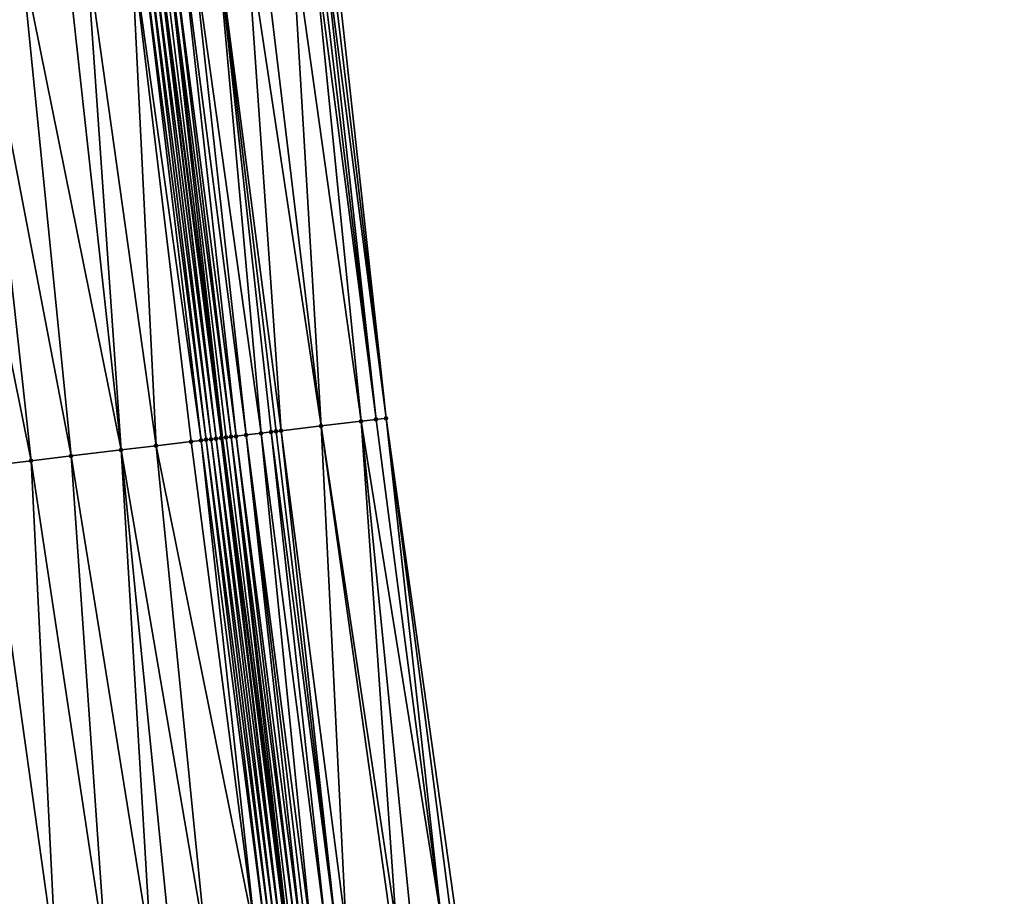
# Model space of a CAD drawing. Header units: feet. Extents: x 2004186 to 2014793, y 836912 to 864902.
# Tile 91 of 256: x 2010595 to 2010634, y 839717 to 839752. Entities that reach past the tile are written whole.
import ezdxf

# ---------------------------------------------------------------- set-up
doc = ezdxf.new("R2010")
doc.units = ezdxf.units.FT
doc.header["$LTSCALE"] = 100
doc.header["$MEASUREMENT"] = 0
for name, color, linetype, lineweight in [('EP_Travel Lane', 5, 'Continuous', 40), ('Road Shots', 4, 'Continuous', 200), ('Road X-Section', 30, 'Continuous', 13)]:
    doc.layers.add(name, color=color, linetype=linetype, lineweight=lineweight)
doc.layers.add('I-77 SB_MM21-27-Surface-Border', color=7, linetype='Continuous')
doc.layers.add('I-77 SB_MM21-27-Surface-TIN', color=7, linetype='Continuous')

msp = doc.modelspace()

# ---------------------------------------------------------------- linework, layer by layer
at = {"layer": 'EP_Travel Lane'}
msp.add_polyline3d([(2010628.338570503, 839557.3465484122, 325.0835515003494), (2010625.365234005, 839577.1237158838, 325.0686312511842), (2010622.468640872, 839596.9119660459, 325.0280780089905), (2010619.649685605, 839616.7130612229, 325.0634671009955), (2010616.830985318, 839636.5123653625, 325.0828093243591), (2010614.012108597, 839656.3129088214, 325.0882472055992), (2010611.193216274, 839676.1135739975, 325.1558233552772), (2010608.481746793, 839695.9290132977, 325.2415413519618), (2010605.917591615, 839715.4675350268, 325.3537476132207), (2010603.315490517, 839735.2951996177, 325.4537320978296), (2010600.713010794, 839755.1257492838, 325.5540446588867), (2010598.11043391, 839774.9571754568, 325.6910213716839), (2010595.595319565, 839794.797996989, 325.8295417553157), (2010593.168818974, 839814.6496749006, 325.9888969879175), (2010590.742297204, 839834.5015260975, 326.1191055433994), (2010588.315843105, 839854.352823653, 326.2822772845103), (2010585.889405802, 839874.2041773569, 326.4534980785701), (2010583.562419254, 839894.0667290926, 326.671785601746)], dxfattribs=at)
at = {"layer": 'I-77 SB_MM21-27-Surface-Border', "color": 3, "linetype": 'ByBlock', "lineweight": -2}
msp.add_polyline3d([(2010592.54919734, 839875.0055921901, 326.1664416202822), (2010594.334517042, 839855.0765520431, 326.0246045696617), (2010597.311174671, 839835.2914392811, 325.8514005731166), (2010600.08935015, 839815.4817200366, 325.682468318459), (2010602.668939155, 839795.6482643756, 325.5183284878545), (2010605.248424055, 839775.8156769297, 325.3784302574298), (2010607.629678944, 839755.9563802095, 325.2565248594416), (2010609.812046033, 839736.0758600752, 325.178446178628), (2010612.592747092, 839716.2711435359, 325.0673909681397), (2010615.366815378, 839696.9336505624, 324.955856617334), (2010618.249892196, 839677.143060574, 324.8396537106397), (2010621.133200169, 839657.3508838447, 324.7641798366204), (2010623.818554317, 839637.5301699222, 324.7675687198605), (2010626.305560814, 839617.6836221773, 324.7617894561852), (2010628.99106029, 839597.8619106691, 324.7425050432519), (2010631.676201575, 839578.0426579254, 324.7779031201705), (2010634.361235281, 839558.2241436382, 324.8098900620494)], dxfattribs=at)
at = {"layer": 'I-77 SB_MM21-27-Surface-TIN', "color": 128, "linetype": 'ByBlock', "lineweight": -2}
for points in [[(2010606.835387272, 839755.8609822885, 325.2931311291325), (2010606.04109487, 839755.7655904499, 325.3283019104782), (2010608.819192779, 839735.9565181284, 325.2263178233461)], [(2010607.033959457, 839755.8848378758, 325.2825383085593), (2010606.835387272, 839755.8609822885, 325.2931311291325), (2010609.41490351, 839736.0281334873, 325.1959034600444)], [(2010606.835387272, 839755.8609822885, 325.2931311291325), (2010608.819192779, 839735.9565181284, 325.2263178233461), (2010609.41490351, 839736.0281334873, 325.1959034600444)], [(2010607.232535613, 839755.9086603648, 325.2797567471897), (2010607.033959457, 839755.8848378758, 325.2825383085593), (2010609.41490351, 839736.0281334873, 325.1959034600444)], [(2010607.43110921, 839755.932504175, 325.271943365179), (2010607.232535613, 839755.9086603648, 325.2797567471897), (2010609.812046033, 839736.0758600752, 325.178446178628)], [(2010607.232535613, 839755.9086603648, 325.2797567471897), (2010609.41490351, 839736.0281334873, 325.1959034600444), (2010609.812046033, 839736.0758600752, 325.178446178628)], [(2010607.629678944, 839755.9563802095, 325.2565248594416), (2010607.43110921, 839755.932504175, 325.271943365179), (2010609.812046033, 839736.0758600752, 325.178446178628)], [(2010604.253935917, 839755.5509675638, 325.4053709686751), (2010603.06249938, 839755.4078625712, 325.4621946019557), (2010605.642059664, 839735.5746464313, 325.3757673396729)], [(2010604.84965452, 839755.6225172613, 325.3776196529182), (2010604.253935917, 839755.5509675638, 325.4053709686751), (2010607.230623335, 839735.7656063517, 325.2970473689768)], [(2010604.253935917, 839755.5509675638, 325.4053709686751), (2010605.642059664, 839735.5746464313, 325.3757673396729), (2010607.230623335, 839735.7656063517, 325.2970473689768)], [(2010606.04109487, 839755.7655904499, 325.3283019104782), (2010604.84965452, 839755.6225172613, 325.3776196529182), (2010607.230623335, 839735.7656063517, 325.2970473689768)], [(2010606.04109487, 839755.7655904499, 325.3283019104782), (2010607.230623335, 839735.7656063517, 325.2970473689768), (2010608.819192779, 839735.9565181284, 325.2263178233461)], [(2010600.083888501, 839755.0502630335, 325.5657982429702), (2010599.686739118, 839755.0025936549, 325.5771199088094), (2010602.464894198, 839735.1930445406, 325.480437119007)], [(2010600.282462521, 839755.0741033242, 325.5588154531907), (2010600.083888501, 839755.0502630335, 325.5657982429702), (2010602.663465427, 839735.2169081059, 325.4716634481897)], [(2010600.083888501, 839755.0502630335, 325.5657982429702), (2010602.464894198, 839735.1930445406, 325.480437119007), (2010602.663465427, 839735.2169081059, 325.4716634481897)], [(2010600.481037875, 839755.0979324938, 325.5544573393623), (2010600.282462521, 839755.0741033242, 325.5588154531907), (2010602.862035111, 839735.240784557, 325.4607511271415)], [(2010600.282462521, 839755.0741033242, 325.5588154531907), (2010602.663465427, 839735.2169081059, 325.4716634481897), (2010602.862035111, 839735.240784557, 325.4607511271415)], [(2010600.679615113, 839755.1217459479, 325.5538080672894), (2010600.481037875, 839755.0979324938, 325.5544573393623), (2010603.060603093, 839735.264675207, 325.4474821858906)], [(2010600.481037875, 839755.0979324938, 325.5544573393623), (2010602.862035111, 839735.240784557, 325.4607511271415), (2010603.060603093, 839735.264675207, 325.4474821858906)], [(2010600.679615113, 839755.1217459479, 325.5538080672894), (2010603.060603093, 839735.264675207, 325.4474821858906), (2010600.713010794, 839755.1257492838, 325.5540446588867)], [(2010600.878193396, 839755.14555069, 325.5552148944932), (2010600.713010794, 839755.1257492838, 325.5540446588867), (2010603.315490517, 839735.2951996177, 325.4537320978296)], [(2010603.259183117, 839735.288465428, 325.4508814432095), (2010603.315490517, 839735.2951996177, 325.4537320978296), (2010600.713010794, 839755.1257492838, 325.5540446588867)], [(2010603.259183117, 839735.288465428, 325.4508814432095), (2010600.713010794, 839755.1257492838, 325.5540446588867), (2010603.060603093, 839735.264675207, 325.4474821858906)], [(2010601.076770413, 839755.1693659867, 325.5541308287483), (2010600.878193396, 839755.14555069, 325.5552148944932), (2010603.315490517, 839735.2951996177, 325.4537320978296)], [(2010601.275343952, 839755.1932102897, 325.5462010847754), (2010601.076770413, 839755.1693659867, 325.5541308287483), (2010603.656344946, 839735.3360310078, 325.4601466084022)], [(2010601.076770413, 839755.1693659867, 325.5541308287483), (2010603.315490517, 839735.2951996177, 325.4537320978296), (2010603.457767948, 839735.3122155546, 325.4609351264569)], [(2010601.076770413, 839755.1693659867, 325.5541308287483), (2010603.457767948, 839735.3122155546, 325.4609351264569), (2010603.656344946, 839735.3360310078, 325.4601466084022)], [(2010601.672486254, 839755.2409387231, 325.5209422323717), (2010601.275343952, 839755.1932102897, 325.5462010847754), (2010603.854917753, 839735.3598814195, 325.4535560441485)], [(2010601.275343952, 839755.1932102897, 325.5462010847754), (2010603.656344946, 839735.3360310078, 325.4601466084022), (2010603.854917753, 839735.3598814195, 325.4535560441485)], [(2010602.069631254, 839755.2886446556, 325.5009936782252), (2010601.672486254, 839755.2409387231, 325.5209422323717), (2010604.252054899, 839735.4076528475, 325.4286566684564)], [(2010601.672486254, 839755.2409387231, 325.5209422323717), (2010603.854917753, 839735.3598814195, 325.4535560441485), (2010604.252054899, 839735.4076528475, 325.4286566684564)], [(2010603.06249938, 839755.4078625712, 325.4621946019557), (2010602.069631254, 839755.2886446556, 325.5009936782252), (2010604.847767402, 839735.4792534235, 325.400695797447)], [(2010602.069631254, 839755.2886446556, 325.5009936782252), (2010604.252054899, 839735.4076528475, 325.4286566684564), (2010604.847767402, 839735.4792534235, 325.400695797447)], [(2010603.06249938, 839755.4078625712, 325.4621946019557), (2010605.443486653, 839735.550797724, 325.3820749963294), (2010605.642059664, 839735.5746464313, 325.3757673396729)], [(2010603.06249938, 839755.4078625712, 325.4621946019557), (2010605.244910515, 839735.526975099, 325.3840538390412), (2010605.443486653, 839735.550797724, 325.3820749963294)], [(2010603.06249938, 839755.4078625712, 325.4621946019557), (2010604.847767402, 839735.4792534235, 325.400695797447), (2010605.244910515, 839735.526975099, 325.3840538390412)], [(2010597.105249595, 839754.692897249, 325.6142351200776), (2010595.318068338, 839754.47846037, 325.6474056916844), (2010599.287692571, 839734.8117442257, 325.5350545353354)], [(2010597.899553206, 839754.788195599, 325.6011280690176), (2010597.105249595, 839754.692897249, 325.6142351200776), (2010599.287692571, 839734.8117442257, 325.5350545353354)], [(2010599.686739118, 839755.0025936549, 325.5771199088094), (2010597.899553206, 839754.788195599, 325.6011280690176), (2010600.677717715, 839734.9785678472, 325.5103737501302)], [(2010597.899553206, 839754.788195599, 325.6011280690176), (2010599.287692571, 839734.8117442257, 325.5350545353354), (2010600.677717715, 839734.9785678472, 325.5103737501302)], [(2010599.686739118, 839755.0025936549, 325.5771199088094), (2010602.067746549, 839735.1453606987, 325.4907998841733), (2010602.464894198, 839735.1930445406, 325.480437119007)], [(2010599.686739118, 839755.0025936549, 325.5771199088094), (2010600.677717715, 839734.9785678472, 325.5103737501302), (2010602.067746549, 839735.1453606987, 325.4907998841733)], [(2010593.530883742, 839754.2640513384, 325.6740041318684), (2010591.743696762, 839754.0496621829, 325.6959117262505), (2010595.71333153, 839734.382858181, 325.5837510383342)], [(2010595.318068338, 839754.47846037, 325.6474056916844), (2010593.530883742, 839754.2640513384, 325.6740041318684), (2010597.301939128, 839734.5734517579, 325.5658329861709)], [(2010593.530883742, 839754.2640513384, 325.6740041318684), (2010595.71333153, 839734.382858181, 325.5837510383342), (2010597.301939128, 839734.5734517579, 325.5658329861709)], [(2010595.318068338, 839754.47846037, 325.6474056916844), (2010597.301939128, 839734.5734517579, 325.5658329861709), (2010599.287692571, 839734.8117442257, 325.5350545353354)], [(2010591.743696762, 839754.0496621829, 325.6959117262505), (2010593.926151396, 839734.168411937, 325.6086340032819), (2010595.71333153, 839734.382858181, 325.5837510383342)], [(2010608.819192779, 839735.9565181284, 325.2263178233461), (2010607.230623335, 839735.7656063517, 325.2970473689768), (2010610.209958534, 839715.9842308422, 325.1832043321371)], [(2010609.41490351, 839736.0281334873, 325.1959034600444), (2010608.819192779, 839735.9565181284, 325.2263178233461), (2010611.997049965, 839716.1994152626, 325.0963699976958)], [(2010608.819192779, 839735.9565181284, 325.2263178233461), (2010610.805654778, 839716.0559664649, 325.1523337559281), (2010611.997049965, 839716.1994152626, 325.0963699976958)], [(2010608.819192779, 839735.9565181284, 325.2263178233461), (2010610.209958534, 839715.9842308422, 325.1832043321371), (2010610.805654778, 839716.0559664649, 325.1523337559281)], [(2010609.812046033, 839736.0758600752, 325.178446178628), (2010609.41490351, 839736.0281334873, 325.1959034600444), (2010611.997049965, 839716.1994152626, 325.0963699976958)], [(2010609.812046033, 839736.0758600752, 325.178446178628), (2010612.394180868, 839716.2472384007, 325.075946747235), (2010612.592747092, 839716.2711435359, 325.0673909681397)], [(2010609.812046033, 839736.0758600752, 325.178446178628), (2010611.997049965, 839716.1994152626, 325.0963699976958), (2010612.394180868, 839716.2472384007, 325.075946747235)], [(2010604.847767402, 839735.4792534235, 325.400695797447), (2010604.252054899, 839735.4076528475, 325.4286566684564), (2010606.834336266, 839715.5778139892, 325.3362586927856)], [(2010605.244910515, 839735.526975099, 325.3840538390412), (2010604.847767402, 839735.4792534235, 325.400695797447), (2010607.430033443, 839715.6495418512, 325.3073855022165)], [(2010604.847767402, 839735.4792534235, 325.400695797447), (2010606.834336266, 839715.5778139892, 325.3362586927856), (2010607.430033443, 839715.6495418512, 325.3073855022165)], [(2010605.443486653, 839735.550797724, 325.3820749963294), (2010605.244910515, 839735.526975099, 325.3840538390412), (2010607.82716546, 839715.6973557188, 325.2893481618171)], [(2010605.244910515, 839735.526975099, 325.3840538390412), (2010607.430033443, 839715.6495418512, 325.3073855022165), (2010607.82716546, 839715.6973557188, 325.2893481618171)], [(2010605.642059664, 839735.5746464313, 325.3757673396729), (2010605.443486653, 839735.550797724, 325.3820749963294), (2010607.82716546, 839715.6973557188, 325.2893481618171)], [(2010607.230623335, 839735.7656063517, 325.2970473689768), (2010605.642059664, 839735.5746464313, 325.3757673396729), (2010608.224301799, 839715.7451336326, 325.2805643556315)], [(2010605.642059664, 839735.5746464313, 325.3757673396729), (2010607.82716546, 839715.6973557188, 325.2893481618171), (2010608.224301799, 839715.7451336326, 325.2805643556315)], [(2010607.230623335, 839735.7656063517, 325.2970473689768), (2010610.01139139, 839715.9603333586, 325.189790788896), (2010610.209958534, 839715.9842308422, 325.1832043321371)], [(2010607.230623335, 839735.7656063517, 325.2970473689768), (2010608.224301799, 839715.7451336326, 325.2805643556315), (2010610.01139139, 839715.9603333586, 325.189790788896)], [(2010602.067746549, 839735.1453606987, 325.4907998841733), (2010600.677717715, 839734.9785678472, 325.5103737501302), (2010604.650090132, 839715.3150044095, 325.392562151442)], [(2010602.464894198, 839735.1930445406, 325.480437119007), (2010602.067746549, 839735.1453606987, 325.4907998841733), (2010604.650090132, 839715.3150044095, 325.392562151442)], [(2010602.663465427, 839735.2169081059, 325.4716634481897), (2010602.464894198, 839735.1930445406, 325.480437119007), (2010605.047226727, 839715.3627802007, 325.3843246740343)], [(2010602.464894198, 839735.1930445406, 325.480437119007), (2010604.650090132, 839715.3150044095, 325.392562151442), (2010605.047226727, 839715.3627802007, 325.3843246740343)], [(2010602.862035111, 839735.240784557, 325.4607511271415), (2010602.663465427, 839735.2169081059, 325.4716634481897), (2010605.245793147, 839715.3866837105, 325.3761871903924)], [(2010602.663465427, 839735.2169081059, 325.4716634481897), (2010605.047226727, 839715.3627802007, 325.3843246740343), (2010605.245793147, 839715.3866837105, 325.3761871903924)], [(2010603.060603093, 839735.264675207, 325.4474821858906), (2010602.862035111, 839735.240784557, 325.4607511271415), (2010605.444358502, 839715.4105960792, 325.3657697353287)], [(2010602.862035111, 839735.240784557, 325.4607511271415), (2010605.245793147, 839715.3866837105, 325.3761871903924), (2010605.444358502, 839715.4105960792, 325.3657697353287)], [(2010603.259183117, 839735.288465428, 325.4508814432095), (2010603.060603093, 839735.264675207, 325.4474821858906), (2010605.642919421, 839715.4345453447, 325.3458560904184)], [(2010603.060603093, 839735.264675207, 325.4474821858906), (2010605.444358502, 839715.4105960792, 325.3657697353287), (2010605.642919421, 839715.4345453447, 325.3458560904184)], [(2010603.259183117, 839735.288465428, 325.4508814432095), (2010605.642919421, 839715.4345453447, 325.3458560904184), (2010603.315490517, 839735.2951996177, 325.4537320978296)], [(2010603.457767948, 839735.3122155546, 325.4609351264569), (2010603.315490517, 839735.2951996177, 325.4537320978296), (2010605.917591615, 839715.4675350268, 325.3537476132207)], [(2010605.841490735, 839715.4584081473, 325.348195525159), (2010605.917591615, 839715.4675350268, 325.3537476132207), (2010603.315490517, 839735.2951996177, 325.4537320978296)], [(2010605.841490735, 839715.4584081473, 325.348195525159), (2010603.315490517, 839735.2951996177, 325.4537320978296), (2010605.642919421, 839715.4345453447, 325.3458560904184)], [(2010603.656344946, 839735.3360310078, 325.4601466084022), (2010603.457767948, 839735.3122155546, 325.4609351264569), (2010605.917591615, 839715.4675350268, 325.3537476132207)], [(2010603.854917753, 839735.3598814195, 325.4535560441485), (2010603.656344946, 839735.3360310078, 325.4601466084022), (2010606.238641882, 839715.5060628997, 325.371109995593)], [(2010603.656344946, 839735.3360310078, 325.4601466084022), (2010605.917591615, 839715.4675350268, 325.3537476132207), (2010606.040067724, 839715.4822237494, 325.3626830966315)], [(2010603.656344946, 839735.3360310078, 325.4601466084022), (2010606.040067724, 839715.4822237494, 325.3626830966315), (2010606.238641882, 839715.5060628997, 325.371109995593)], [(2010604.252054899, 839735.4076528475, 325.4286566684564), (2010603.854917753, 839735.3598814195, 325.4535560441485), (2010606.437210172, 839715.5299508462, 325.3669781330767)], [(2010603.854917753, 839735.3598814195, 325.4535560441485), (2010606.238641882, 839715.5060628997, 325.371109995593), (2010606.437210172, 839715.5299508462, 325.3669781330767)], [(2010604.252054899, 839735.4076528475, 325.4286566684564), (2010606.63577423, 839715.5538740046, 325.3537836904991), (2010606.834336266, 839715.5778139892, 325.3362586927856)], [(2010604.252054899, 839735.4076528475, 325.4286566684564), (2010606.437210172, 839715.5299508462, 325.3669781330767), (2010606.63577423, 839715.5538740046, 325.3537836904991)], [(2010599.287692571, 839734.8117442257, 325.5350545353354), (2010597.301939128, 839734.5734517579, 325.5658329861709), (2010600.48014155, 839714.8134778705, 325.4483598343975)], [(2010600.677717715, 839734.9785678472, 325.5103737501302), (2010599.287692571, 839734.8117442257, 325.5350545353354), (2010602.664397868, 839715.0762027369, 325.4138592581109)], [(2010599.287692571, 839734.8117442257, 325.5350545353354), (2010601.274417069, 839714.9090100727, 325.4368727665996), (2010602.664397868, 839715.0762027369, 325.4138592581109)], [(2010599.287692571, 839734.8117442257, 325.5350545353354), (2010600.48014155, 839714.8134778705, 325.4483598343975), (2010601.274417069, 839714.9090100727, 325.4368727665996)], [(2010600.677717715, 839734.9785678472, 325.5103737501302), (2010602.664397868, 839715.0762027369, 325.4138592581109), (2010604.650090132, 839715.3150044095, 325.392562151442)], [(2010595.71333153, 839734.382858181, 325.5837510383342), (2010593.926151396, 839734.168411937, 325.6086340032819), (2010596.707328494, 839714.3597360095, 325.4936329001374)], [(2010597.301939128, 839734.5734517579, 325.5658329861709), (2010595.71333153, 839734.382858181, 325.5837510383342), (2010598.693019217, 839714.5985505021, 325.4690362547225)], [(2010595.71333153, 839734.382858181, 325.5837510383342), (2010596.707328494, 839714.3597360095, 325.4936329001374), (2010598.693019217, 839714.5985505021, 325.4690362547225)], [(2010597.301939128, 839734.5734517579, 325.5658329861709), (2010598.693019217, 839714.5985505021, 325.4690362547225), (2010600.48014155, 839714.8134778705, 325.4483598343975)], [(2010593.926151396, 839734.168411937, 325.6086340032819), (2010594.920210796, 839714.1447700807, 325.5242335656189), (2010596.707328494, 839714.3597360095, 325.4936329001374)]]:
    msp.add_3dface(points, dxfattribs=at)
at = {"layer": 'Road Shots', "lineweight": 100}
for p in [(2010608.819192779, 839735.9565181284, 325.2263178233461), (2010609.41490351, 839736.0281334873, 325.1959034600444), (2010609.812046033, 839736.0758600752, 325.178446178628), (2010604.847767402, 839735.4792534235, 325.400695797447), (2010605.244910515, 839735.526975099, 325.3840538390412), (2010605.443486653, 839735.550797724, 325.3820749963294), (2010605.642059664, 839735.5746464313, 325.3757673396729), (2010607.230623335, 839735.7656063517, 325.2970473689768), (2010602.067746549, 839735.1453606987, 325.4907998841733), (2010602.464894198, 839735.1930445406, 325.480437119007), (2010602.663465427, 839735.2169081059, 325.4716634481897), (2010602.862035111, 839735.240784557, 325.4607511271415), (2010603.060603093, 839735.264675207, 325.4474821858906), (2010603.259183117, 839735.288465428, 325.4508814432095), (2010603.457767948, 839735.3122155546, 325.4609351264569), (2010603.656344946, 839735.3360310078, 325.4601466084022), (2010603.854917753, 839735.3598814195, 325.4535560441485), (2010604.252054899, 839735.4076528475, 325.4286566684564), (2010599.287692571, 839734.8117442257, 325.5350545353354), (2010600.677717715, 839734.9785678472, 325.5103737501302), (2010595.71333153, 839734.382858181, 325.5837510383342), (2010597.301939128, 839734.5734517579, 325.5658329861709)]:
    msp.add_point(p, dxfattribs=at)
at = {"layer": 'Road X-Section', "extrusion": (-0.1190524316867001, 0.9928787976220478, 0.004267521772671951), "elevation": 594409.5448249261, "flags": 128}
msp.add_lwpolyline([(-2096234.56305232, -2210.582927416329), (-2096235.16305232, -2210.581261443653), (-2096235.56305232, -2210.583673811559), (-2096236.76305232, -2210.579195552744), (-2096237.76305232, -2210.580607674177), (-2096238.36305232, -2210.58662238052), (-2096239.163052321, -2210.582098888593), (-2096239.56305232, -2210.581858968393), (-2096239.76305232, -2210.586021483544), (-2096239.96305232, -2210.594131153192), (-2096240.16305232, -2210.598661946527), (-2096240.36305232, -2210.596523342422), (-2096240.563052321, -2210.591127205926), (-2096240.76305232, -2210.590863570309), (-2096241.16305232, -2210.605373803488), (-2096241.36305232, -2210.608099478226), (-2096241.96305232, -2210.608710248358), (-2096242.36305232, -2210.61267526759), (-2096244.36305232, -2210.644216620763), (-2096244.76305232, -2210.649817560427), (-2096246.56305232, -2210.67716446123), (-2096247.76305232, -2210.698402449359), (-2096248.76305232, -2210.702329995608), (-2096249.36305232, -2210.710078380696), (-2096250.16305232, -2210.719578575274), (-2096250.76305232, -2210.72364163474), (-2096251.563052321, -2210.72635760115), (-2096252.16305232, -2210.734278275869), (-2096252.36305232, -2210.739656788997), (-2096252.56305232, -2210.753882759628), (-2096252.76305232, -2210.762680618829), (-2096253.36305232, -2210.765368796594), (-2096253.76305232, -2210.771134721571), (-2096254.763052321, -2210.775157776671), (-2096256.16305232, -2210.793341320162), (-2096257.963052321, -2210.822045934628), (-2096259.16305232, -2210.840363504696), (-2096259.96305232, -2210.856202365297), (-2096262.16305232, -2210.88981160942), (-2096263.56305232, -2210.907138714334), (-2096264.16305232, -2210.915644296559), (-2096264.36305232, -2210.919706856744), (-2096264.56305232, -2210.926363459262), (-2096264.96305232, -2210.929768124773), (-2096265.963052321, -2210.949436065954), (-2096266.56305232, -2210.960965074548), (-2096267.76305232, -2210.979895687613), (-2096269.56305232, -2211.001803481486), (-2096271.36305232, -2211.028402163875), (-2096273.16305232, -2211.061573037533), (-2096273.96305232, -2211.074680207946), (-2096275.76305232, -2211.098688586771), (-2096276.16305232, -2211.110010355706), (-2096276.36305232, -2211.116993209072), (-2096276.56305232, -2211.121351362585), (-2096276.76305232, -2211.122000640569), (-2096276.96305232, -2211.120593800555), (-2096277.16305232, -2211.121677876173), (-2096277.36305232, -2211.129607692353), (-2096277.76305232, -2211.154866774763), (-2096278.16305232, -2211.174815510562), (-2096279.16305232, -2211.213614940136), (-2096280.363052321, -2211.270439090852), (-2096280.96305232, -2211.298190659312), (-2096282.16305232, -2211.347508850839), (-2096282.96305232, -2211.38267995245), (-2096283.16305232, -2211.393272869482), (-2096283.363052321, -2211.39605445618), (-2096283.56305232, -2211.40386790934), (-2096283.76305232, -2211.419286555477)], dxfattribs=at)
at = {"layer": 'Road X-Section', "extrusion": (-0.1190513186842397, 0.9928695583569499, 0.006068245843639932), "elevation": 594384.6105547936, "flags": 128}
msp.add_lwpolyline([(-2096234.360009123, -3280.986740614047), (-2096235.160009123, -3280.983911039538), (-2096235.960009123, -3280.984712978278), (-2096236.760009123, -3280.980049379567), (-2096237.160009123, -3280.978149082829), (-2096237.760009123, -3280.974766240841), (-2096238.160009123, -3280.975584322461), (-2096238.360009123, -3280.97857131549), (-2096238.760009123, -3280.989207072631), (-2096238.960009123, -3280.990873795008), (-2096239.160009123, -3280.988444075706), (-2096239.560009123, -3280.981168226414), (-2096239.760009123, -3280.983949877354), (-2096239.960009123, -3280.993852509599), (-2096240.160009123, -3281.006643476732), (-2096240.360009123, -3281.010201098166), (-2096240.560009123, -3281.002240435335), (-2096240.760009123, -3280.991299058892), (-2096240.960009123, -3280.98355456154), (-2096241.160009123, -3280.985936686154), (-2096241.560009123, -3280.993362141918), (-2096242.160009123, -3280.995767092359), (-2096242.960009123, -3281.008340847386), (-2096243.560009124, -3281.011076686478), (-2096244.960009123, -3281.036467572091), (-2096245.360009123, -3281.039840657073), (-2096247.360009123, -3281.07048503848), (-2096247.760009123, -3281.077183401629), (-2096248.160009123, -3281.079383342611), (-2096248.960009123, -3281.080692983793), (-2096249.160009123, -3281.081424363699), (-2096249.960009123, -3281.092223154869), (-2096250.560009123, -3281.098601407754), (-2096251.360009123, -3281.108636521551), (-2096251.960009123, -3281.11209007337), (-2096252.560009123, -3281.109965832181), (-2096252.960009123, -3281.117305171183), (-2096253.360009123, -3281.117448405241), (-2096253.560009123, -3281.11489732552), (-2096254.360009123, -3281.122758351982), (-2096257.560009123, -3281.171191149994), (-2096258.160009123, -3281.180245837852), (-2096259.160009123, -3281.191631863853), (-2096260.960009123, -3281.223849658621), (-2096263.560009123, -3281.258110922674), (-2096264.360009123, -3281.267937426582), (-2096264.560009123, -3281.271700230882), (-2096264.760009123, -3281.280122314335), (-2096264.960009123, -3281.282281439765), (-2096265.160009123, -3281.281344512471), (-2096266.360009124, -3281.302080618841), (-2096267.560009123, -3281.323724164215), (-2096269.360009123, -3281.348607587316), (-2096270.960009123, -3281.366525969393), (-2096272.960009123, -3281.397304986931), (-2096274.360009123, -3281.421986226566), (-2096275.760009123, -3281.441560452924), (-2096276.160009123, -3281.451923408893), (-2096276.360009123, -3281.460697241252), (-2096276.560009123, -3281.471609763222), (-2096276.760009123, -3281.484878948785), (-2096276.960009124, -3281.481479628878), (-2096277.160009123, -3281.471425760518), (-2096277.360009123, -3281.472214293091), (-2096277.560009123, -3281.478804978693), (-2096277.960009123, -3281.503704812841), (-2096278.560009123, -3281.531666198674), (-2096278.960009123, -3281.548308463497), (-2096279.160009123, -3281.550287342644), (-2096279.360009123, -3281.556595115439), (-2096280.960009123, -3281.635316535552), (-2096282.560009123, -3281.706047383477), (-2096283.160009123, -3281.736462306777), (-2096283.560009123, -3281.753919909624)], dxfattribs=at)

doc.saveas('drawing.dxf')
